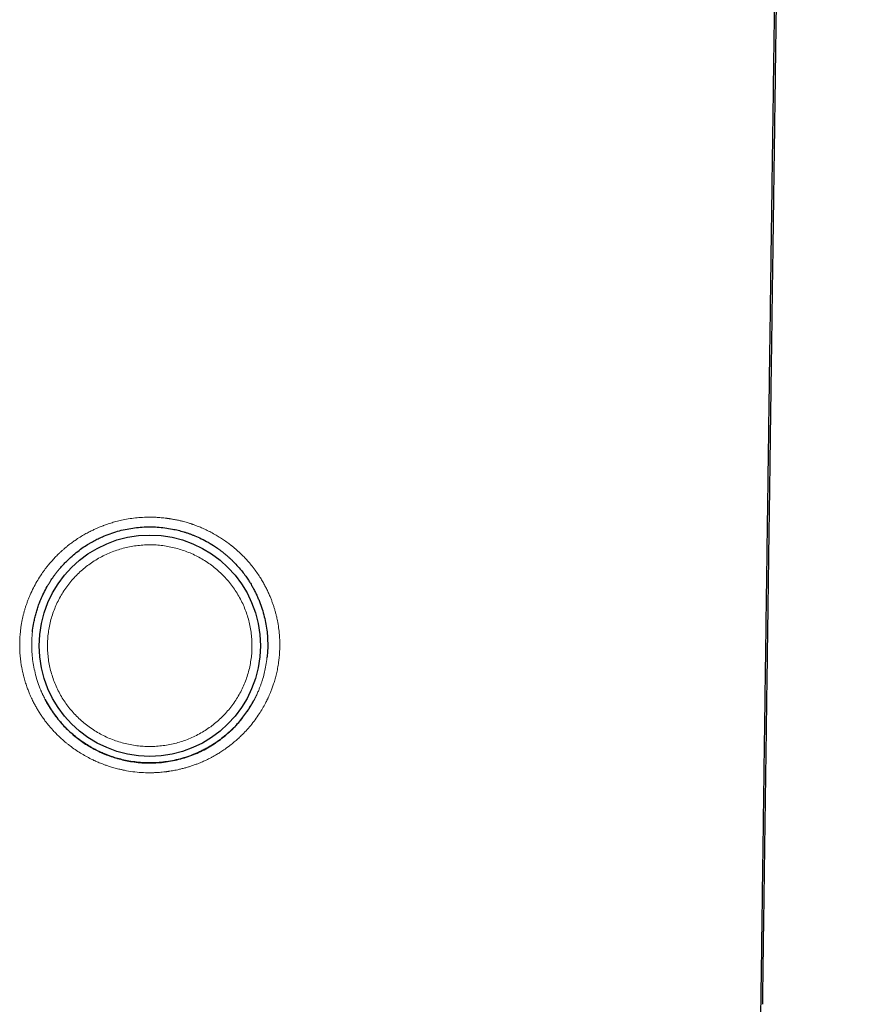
# Model space of a CAD drawing. Header units: millimetres. Extents: x 8 to 578, y 12 to 587.
# Tile 102 of 156: x 311 to 328, y 386 to 406. Entities that reach past the tile are written whole.
import ezdxf

# ---------------------------------------------------------------- set-up
doc = ezdxf.new("R2010")
doc.units = ezdxf.units.MM

msp = doc.modelspace()

# ---------------------------------------------------------------- linework, layer by layer
at = {"color": 7, "linetype": 'Continuous', "lineweight": 30}
msp.add_circle((314, 393.138), 2.25, dxfattribs=at)
for points, knots in [([(326.467, 385.849), (326.47, 386.032), (326.475, 386.416), (326.483, 386.997), (326.491, 387.589), (326.499, 388.172), (326.507, 388.747), (326.515, 389.312), (326.523, 389.869), (326.53, 390.417), (326.538, 390.956), (326.545, 391.486), (326.552, 392.007), (326.559, 392.51), (326.566, 392.994), (326.572, 393.462), (326.579, 393.921), (326.585, 394.372), (326.591, 394.824), (326.597, 395.277), (326.604, 395.729), (326.61, 396.173), (326.616, 396.608), (326.622, 397.034), (326.627, 397.443), (326.633, 397.836), (326.638, 398.213), (326.643, 398.583), (326.648, 398.944), (326.653, 399.297), (326.658, 399.642), (326.662, 399.979), (326.667, 400.309), (326.671, 400.63), (326.676, 400.941), (326.68, 401.243), (326.684, 401.535), (326.688, 401.82), (326.692, 402.105), (326.696, 402.39), (326.7, 402.675), (326.703, 402.95), (326.707, 403.217), (326.711, 403.474), (326.714, 403.717), (326.717, 403.946), (326.72, 404.163), (326.723, 404.371), (326.726, 404.571), (326.728, 404.766), (326.731, 404.957), (326.734, 405.141), (326.736, 405.317), (326.738, 405.483), (326.741, 405.639), (326.743, 405.784), (326.744, 405.917), (326.746, 406.038), (326.748, 406.152), (326.749, 406.257), (326.75, 406.355), (326.752, 406.446), (326.753, 406.53), (326.754, 406.605), (326.755, 406.674), (326.756, 406.738), (326.757, 406.81), (326.758, 406.888), (326.759, 406.971), (326.76, 407.036), (326.761, 407.087), (326.761, 407.13), (326.762, 407.179), (326.763, 407.237), (326.764, 407.302), (326.765, 407.376), (326.766, 407.462), (326.767, 407.564), (326.769, 407.681), (326.771, 407.809), (326.773, 407.948), (326.775, 408.097), (326.777, 408.257), (326.779, 408.425), (326.782, 408.605), (326.784, 408.796), (326.787, 408.999), (326.79, 409.209), (326.793, 409.42), (326.796, 409.632), (326.799, 409.843), (326.802, 410.053), (326.808, 410.482), (326.817, 411.128), (326.829, 411.986), (326.84, 412.805), (326.851, 413.585), (326.861, 414.327), (326.872, 415.061), (326.882, 415.788), (326.892, 416.511), (326.902, 417.257), (326.913, 418.026), (326.924, 418.819), (326.933, 419.448), (326.94, 419.915), (326.944, 420.222), (326.949, 420.527), (326.953, 420.828), (326.957, 421.122), (326.961, 421.407), (326.965, 421.681), (326.969, 421.946), (326.972, 422.202), (326.976, 422.447), (326.979, 422.683), (326.982, 422.875), (326.984, 423.026), (326.986, 423.137), (326.987, 423.24), (326.989, 423.334), (326.99, 423.413), (326.991, 423.48), (326.991, 423.534), (326.992, 423.587), (326.993, 423.645), (326.994, 423.711), (326.995, 423.785), (326.996, 423.867), (326.997, 423.959), (326.999, 424.059), (327, 424.167), (327.002, 424.301), (327.005, 424.461), (327.007, 424.648), (327.01, 424.863), (327.014, 425.108), (327.018, 425.384), (327.022, 425.669), (327.026, 425.944), (327.03, 426.204), (327.033, 426.445), (327.037, 426.681), (327.04, 426.91), (327.043, 427.156), (327.047, 427.416), (327.051, 427.688), (327.054, 427.903), (327.057, 428.062), (327.058, 428.169), (327.06, 428.272), (327.061, 428.369), (327.062, 428.458), (327.063, 428.538), (327.064, 428.611), (327.065, 428.675), (327.066, 428.729), (327.067, 428.773), (327.067, 428.811), (327.068, 428.852), (327.069, 428.899), (327.069, 428.954), (327.07, 429.015), (327.071, 429.083), (327.072, 429.158), (327.074, 429.241), (327.075, 429.331), (327.076, 429.429), (327.078, 429.532), (327.079, 429.636), (327.081, 429.773), (327.084, 429.939), (327.087, 430.145), (327.09, 430.357), (327.093, 430.573), (327.096, 430.781), (327.099, 430.982), (327.102, 431.181), (327.105, 431.385), (327.108, 431.594), (327.111, 431.762), (327.112, 431.887), (327.114, 431.968), (327.115, 432.049), (327.116, 432.128), (327.117, 432.202), (327.118, 432.267), (327.119, 432.322), (327.119, 432.368), (327.12, 432.405), (327.12, 432.435), (327.121, 432.458), (327.121, 432.481), (327.122, 432.509), (327.122, 432.545), (327.123, 432.589), (327.123, 432.639), (327.124, 432.705), (327.126, 432.786), (327.127, 432.883), (327.129, 432.989), (327.13, 433.105), (327.132, 433.23), (327.134, 433.362), (327.136, 433.501), (327.142, 433.873), (327.151, 434.473), (327.159, 435.056), (327.164, 435.391), (327.166, 435.48), (327.167, 435.558), (327.168, 435.627), (327.169, 435.686), (327.17, 435.736), (327.17, 435.773), (327.17, 435.8), (327.171, 435.82), (327.171, 435.843), (327.172, 435.873), (327.172, 435.914), (327.173, 435.964), (327.174, 436.032), (327.175, 436.114), (327.177, 436.206), (327.178, 436.299), (327.179, 436.391), (327.181, 436.481), (327.182, 436.569), (327.183, 436.656), (327.185, 436.758), (327.187, 436.874), (327.189, 437.007), (327.191, 437.144), (327.193, 437.288), (327.195, 437.44), (327.198, 437.599), (327.2, 437.766), (327.202, 437.911), (327.204, 438.033), (327.206, 438.129), (327.207, 438.224), (327.208, 438.314), (327.21, 438.396), (327.211, 438.47), (327.212, 438.537), (327.213, 438.595), (327.213, 438.643), (327.214, 438.68), (327.214, 438.705), (327.215, 438.723), (327.215, 438.741), (327.215, 438.765), (327.216, 438.798), (327.216, 438.839), (327.217, 438.885), (327.218, 438.933), (327.219, 438.982), (327.22, 439.048), (327.221, 439.131), (327.222, 439.234), (327.224, 439.342), (327.226, 439.456), (327.228, 439.577), (327.23, 439.711), (327.232, 439.857), (327.235, 440.018), (327.237, 440.189), (327.24, 440.364), (327.243, 440.541), (327.245, 440.681), (327.246, 440.788), (327.247, 440.857), (327.248, 440.921), (327.249, 440.984), (327.25, 441.044), (327.251, 441.101), (327.252, 441.148), (327.253, 441.185), (327.253, 441.216), (327.253, 441.244), (327.254, 441.28), (327.255, 441.33), (327.256, 441.394), (327.257, 441.467), (327.258, 441.548), (327.26, 441.637), (327.261, 441.735), (327.263, 441.842), (327.264, 441.956), (327.266, 442.076), (327.269, 442.236), (327.272, 442.437), (327.276, 442.683), (327.279, 442.88), (327.281, 443.025), (327.283, 443.116), (327.284, 443.206), (327.285, 443.294), (327.287, 443.375), (327.288, 443.447), (327.289, 443.511), (327.29, 443.566), (327.29, 443.613), (327.291, 443.654), (327.292, 443.69), (327.292, 443.722), (327.293, 443.755), (327.293, 443.797), (327.294, 443.853), (327.295, 443.924), (327.297, 444.005), (327.298, 444.088), (327.299, 444.173), (327.301, 444.257), (327.302, 444.347), (327.304, 444.483), (327.307, 444.664), (327.311, 444.892), (327.314, 445.127), (327.317, 445.316), (327.319, 445.455), (327.321, 445.543), (327.322, 445.631), (327.324, 445.715), (327.325, 445.792), (327.326, 445.861), (327.327, 445.921), (327.328, 445.974), (327.329, 446.022), (327.329, 446.066), (327.33, 446.108), (327.331, 446.147), (327.331, 446.188), (327.332, 446.24), (327.333, 446.306), (327.334, 446.386), (327.336, 446.474), (327.337, 446.567), (327.339, 446.667), (327.341, 446.773), (327.342, 446.884), (327.344, 446.998), (327.347, 447.155), (327.35, 447.357), (327.354, 447.606), (327.357, 447.805), (327.359, 447.951), (327.361, 448.04), (327.362, 448.125), (327.364, 448.203), (327.365, 448.272), (327.366, 448.334), (327.367, 448.387), (327.367, 448.432), (327.368, 448.47), (327.368, 448.504), (327.369, 448.535), (327.369, 448.566), (327.37, 448.598), (327.371, 448.635), (327.371, 448.684), (327.372, 448.749), (327.374, 448.83), (327.375, 448.921), (327.377, 449.023), (327.379, 449.134), (327.381, 449.253), (327.383, 449.376), (327.385, 449.502), (327.387, 449.63), (327.389, 449.761), (327.392, 449.939), (327.395, 450.165), (327.399, 450.377), (327.401, 450.526), (327.403, 450.609), (327.404, 450.685), (327.405, 450.754), (327.406, 450.821), (327.407, 450.885), (327.408, 450.944), (327.409, 450.993), (327.41, 451.031), (327.41, 451.062), (327.411, 451.09), (327.411, 451.122), (327.412, 451.164), (327.413, 451.216), (327.414, 451.28), (327.415, 451.353), (327.416, 451.434), (327.418, 451.516), (327.419, 451.598), (327.42, 451.678), (327.422, 451.76), (327.423, 451.842), (327.426, 452.015), (327.43, 452.278), (327.435, 452.56), (327.438, 452.768), (327.44, 452.904), (327.443, 453.035), (327.445, 453.159), (327.446, 453.257), (327.447, 453.328), (327.448, 453.377), (327.449, 453.423), (327.45, 453.467), (327.45, 453.504), (327.451, 453.535), (327.451, 453.557), (327.452, 453.573), (327.452, 453.591), (327.452, 453.616), (327.453, 453.652), (327.454, 453.697), (327.454, 453.751), (327.456, 453.814), (327.457, 453.885), (327.458, 453.963), (327.459, 454.049), (327.461, 454.14), (327.462, 454.235), (327.465, 454.368), (327.467, 454.535), (327.471, 454.733), (327.474, 454.924), (327.477, 455.109), (327.48, 455.287), (327.483, 455.458), (327.486, 455.621), (327.488, 455.776), (327.491, 455.922), (327.493, 456.057), (327.495, 456.164), (327.496, 456.243), (327.497, 456.298), (327.498, 456.351), (327.499, 456.401), (327.499, 456.449), (327.5, 456.492), (327.501, 456.529), (327.501, 456.556), (327.502, 456.578), (327.502, 456.599), (327.502, 456.627), (327.503, 456.663), (327.504, 456.706), (327.505, 456.76), (327.506, 456.826), (327.507, 456.905), (327.508, 456.99), (327.511, 457.126), (327.514, 457.306), (327.517, 457.528), (327.521, 457.741), (327.524, 457.944), (327.528, 458.138), (327.531, 458.318), (327.533, 458.484), (327.536, 458.636), (327.538, 458.781), (327.541, 458.918), (327.543, 459.046), (327.545, 459.166), (327.547, 459.279), (327.549, 459.386), (327.551, 459.502), (327.553, 459.624), (327.555, 459.752), (327.557, 459.87), (327.559, 459.978), (327.56, 460.068), (327.561, 460.142), (327.562, 460.2), (327.563, 460.253), (327.564, 460.297), (327.565, 460.335), (327.565, 460.371), (327.566, 460.413), (327.567, 460.462), (327.568, 460.519), (327.569, 460.584), (327.57, 460.655), (327.571, 460.729), (327.572, 460.804), (327.574, 460.878), (327.577, 461.047), (327.581, 461.311), (327.587, 461.67), (327.593, 462.032), (327.599, 462.399), (327.606, 462.774), (327.612, 463.158), (327.619, 463.552), (327.625, 463.954), (327.632, 464.366), (327.639, 464.788), (327.647, 465.218), (327.654, 465.649), (327.661, 466.08), (327.668, 466.511), (327.675, 466.949), (327.683, 467.396), (327.69, 467.836), (327.697, 468.27), (327.704, 468.697), (327.712, 469.129), (327.719, 469.569), (327.726, 470.014), (327.734, 470.463), (327.743, 471.037), (327.754, 471.729), (327.767, 472.537), (327.78, 473.306), (327.792, 474.038), (327.803, 474.733), (327.814, 475.42), (327.825, 476.098), (327.835, 476.768), (327.846, 477.45), (327.857, 478.143), (327.868, 478.846), (327.878, 479.539), (327.889, 480.223), (327.899, 480.897), (327.909, 481.562), (327.918, 482.167), (327.927, 482.716), (327.934, 483.208), (327.941, 483.695), (327.948, 484.145), (327.954, 484.563), (327.959, 484.953), (327.965, 485.35), (327.971, 485.757), (327.977, 486.174), (327.983, 486.6), (327.989, 487.035), (327.995, 487.476), (328.001, 487.922), (328.008, 488.372), (328.014, 488.826), (328.02, 489.286), (328.027, 489.773), (328.034, 490.285), (328.039, 490.673), (328.042, 490.917), (328.044, 491.013), (328.045, 491.109), (328.046, 491.202), (328.047, 491.291), (328.048, 491.373), (328.049, 491.446), (328.05, 491.512), (328.051, 491.563), (328.051, 491.599), (328.052, 491.62), (328.052, 491.634), (328.052, 491.645), (328.052, 491.661), (328.053, 491.687), (328.053, 491.722), (328.054, 491.764), (328.054, 491.813), (328.055, 491.868), (328.056, 491.932), (328.057, 492.003), (328.058, 492.082), (328.059, 492.169), (328.06, 492.263), (328.061, 492.365), (328.063, 492.474), (328.065, 492.636), (328.068, 492.846), (328.071, 493.099), (328.074, 493.344), (328.077, 493.58), (328.08, 493.809), (328.083, 494.029), (328.086, 494.241), (328.088, 494.447), (328.091, 494.65), (328.094, 494.849), (328.096, 495.045), (328.098, 495.24), (328.101, 495.432), (328.103, 495.58), (328.104, 495.683), (328.105, 495.743), (328.106, 495.802), (328.106, 495.859), (328.107, 495.911), (328.107, 495.956), (328.108, 495.995), (328.108, 496.026), (328.109, 496.052), (328.109, 496.072), (328.109, 496.09), (328.109, 496.111), (328.11, 496.138), (328.11, 496.173), (328.111, 496.213), (328.111, 496.273), (328.112, 496.353), (328.114, 496.458), (328.115, 496.578), (328.117, 496.711), (328.119, 496.853), (328.121, 497.003), (328.123, 497.157), (328.125, 497.314), (328.128, 497.554), (328.132, 497.879), (328.135, 498.183), (328.138, 498.383), (328.139, 498.478), (328.14, 498.569), (328.141, 498.655), (328.142, 498.733), (328.143, 498.802), (328.144, 498.863), (328.145, 498.915), (328.145, 498.959), (328.146, 498.995), (328.146, 499.021), (328.146, 499.041), (328.147, 499.059), (328.147, 499.081), (328.147, 499.111), (328.148, 499.149), (328.148, 499.195), (328.149, 499.243), (328.15, 499.294), (328.15, 499.348), (328.151, 499.416), (328.152, 499.498), (328.154, 499.597), (328.155, 499.701), (328.156, 499.811), (328.158, 499.964), (328.161, 500.161), (328.164, 500.403), (328.167, 500.655), (328.17, 500.854), (328.172, 500.997), (328.173, 501.082), (328.174, 501.167), (328.175, 501.25), (328.176, 501.332), (328.177, 501.412), (328.178, 501.488), (328.179, 501.557), (328.18, 501.618), (328.181, 501.672), (328.182, 501.718), (328.182, 501.757), (328.183, 501.792), (328.183, 501.823), (328.183, 501.854), (328.184, 501.889), (328.184, 501.932), (328.185, 501.985), (328.186, 502.047), (328.187, 502.122), (328.188, 502.208), (328.189, 502.3), (328.191, 502.391), (328.192, 502.518), (328.195, 502.678), (328.197, 502.869), (328.2, 503.052), (328.202, 503.225), (328.204, 503.389), (328.207, 503.544), (328.209, 503.691), (328.21, 503.828), (328.212, 503.957), (328.214, 504.077), (328.216, 504.189), (328.217, 504.293), (328.218, 504.389), (328.22, 504.477), (328.221, 504.558), (328.222, 504.631), (328.222, 504.685), (328.223, 504.721), (328.223, 504.743), (328.224, 504.763), (328.224, 504.782), (328.224, 504.801), (328.224, 504.826), (328.225, 504.858), (328.226, 504.899), (328.226, 504.948), (328.227, 505.005), (328.228, 505.071), (328.229, 505.142), (328.23, 505.217), (328.231, 505.292), (328.233, 505.397), (328.235, 505.531), (328.237, 505.69), (328.239, 505.841), (328.241, 505.984), (328.243, 506.118), (328.244, 506.218), (328.245, 506.287), (328.246, 506.325), (328.246, 506.358), (328.247, 506.385), (328.247, 506.404), (328.247, 506.419), (328.248, 506.436), (328.248, 506.458), (328.248, 506.487), (328.249, 506.525), (328.25, 506.569), (328.25, 506.621), (328.251, 506.679), (328.252, 506.767), (328.254, 506.88), (328.256, 507.009), (328.258, 507.127), (328.259, 507.234), (328.261, 507.335), (328.262, 507.434), (328.264, 507.532), (328.265, 507.628), (328.266, 507.716), (328.268, 507.799), (328.269, 507.878), (328.27, 507.96), (328.271, 508.046), (328.272, 508.133), (328.273, 508.199), (328.274, 508.245), (328.275, 508.271), (328.275, 508.293), (328.275, 508.313), (328.275, 508.331), (328.276, 508.355), (328.276, 508.389), (328.277, 508.433), (328.278, 508.486), (328.279, 508.547), (328.28, 508.616), (328.281, 508.69), (328.282, 508.765), (328.284, 508.902), (328.287, 509.089), (328.289, 509.251), (328.29, 509.325)], [0, 0, 0, 0, 0.004297, 0.008987, 0.013608, 0.01816, 0.022643, 0.027058, 0.031403, 0.03568, 0.039888, 0.044028, 0.048098, 0.052099, 0.055809, 0.059458, 0.063045, 0.066571, 0.070035, 0.073642, 0.07718, 0.080649, 0.084048, 0.087379, 0.090639, 0.09365, 0.096599, 0.099486, 0.102311, 0.105074, 0.107775, 0.110414, 0.11299, 0.115504, 0.117956, 0.120304, 0.122591, 0.124817, 0.126984, 0.129288, 0.131519, 0.133678, 0.135764, 0.137776, 0.139716, 0.141479, 0.143176, 0.144808, 0.146375, 0.147876, 0.149398, 0.150846, 0.15222, 0.153521, 0.154749, 0.155902, 0.156922, 0.157877, 0.158766, 0.159589, 0.160347, 0.161079, 0.161736, 0.16232, 0.162845, 0.163347, 0.163827, 0.164535, 0.165188, 0.165785, 0.166064, 0.166393, 0.166783, 0.167235, 0.167748, 0.168322, 0.168958, 0.169791, 0.17071, 0.171715, 0.172807, 0.173985, 0.175226, 0.176551, 0.17796, 0.179452, 0.181061, 0.182728, 0.184392, 0.186052, 0.187708, 0.189359, 0.191007, 0.197825, 0.204571, 0.211243, 0.217138, 0.222973, 0.22875, 0.234474, 0.240163, 0.245818, 0.252111, 0.258362, 0.264569, 0.266996, 0.269417, 0.271831, 0.274225, 0.276549, 0.278797, 0.280968, 0.283062, 0.285079, 0.28702, 0.288883, 0.290669, 0.29158, 0.292465, 0.293284, 0.294028, 0.294697, 0.29517, 0.295597, 0.295988, 0.296437, 0.296964, 0.297544, 0.298196, 0.29892, 0.299717, 0.300581, 0.301471, 0.302905, 0.304382, 0.305903, 0.308008, 0.310192, 0.312454, 0.314794, 0.316722, 0.318639, 0.320507, 0.322326, 0.324097, 0.326342, 0.328503, 0.33058, 0.331442, 0.33229, 0.333118, 0.333892, 0.334603, 0.335238, 0.335811, 0.336322, 0.336771, 0.337085, 0.337366, 0.337685, 0.338061, 0.338496, 0.338979, 0.339518, 0.340114, 0.340765, 0.341485, 0.342264, 0.343096, 0.343931, 0.344754, 0.34634, 0.347883, 0.349664, 0.351386, 0.353047, 0.354606, 0.356179, 0.357796, 0.359457, 0.361162, 0.361799, 0.362441, 0.363089, 0.363738, 0.364332, 0.364853, 0.36528, 0.365643, 0.365941, 0.366176, 0.366348, 0.3665, 0.366718, 0.367006, 0.367363, 0.367775, 0.368209, 0.368931, 0.369703, 0.370526, 0.371463, 0.372457, 0.37351, 0.37462, 0.375781, 0.382386, 0.388923, 0.389706, 0.39041, 0.391037, 0.391585, 0.392055, 0.392447, 0.392761, 0.39295, 0.393092, 0.393253, 0.393488, 0.393813, 0.394218, 0.394705, 0.395424, 0.396176, 0.396916, 0.397645, 0.398362, 0.399068, 0.399762, 0.400445, 0.401495, 0.402533, 0.403626, 0.404777, 0.405988, 0.407259, 0.408589, 0.409978, 0.41073, 0.411498, 0.412276, 0.413001, 0.413655, 0.414239, 0.414785, 0.415249, 0.415633, 0.415936, 0.416117, 0.416248, 0.41637, 0.416543, 0.416819, 0.417163, 0.41753, 0.417912, 0.418307, 0.418718, 0.419487, 0.420303, 0.421166, 0.422075, 0.423038, 0.424076, 0.42527, 0.426553, 0.427923, 0.429381, 0.430737, 0.432162, 0.43274, 0.4333, 0.433813, 0.434279, 0.434813, 0.435267, 0.43564, 0.435934, 0.436157, 0.436375, 0.4366, 0.437043, 0.437557, 0.438144, 0.438788, 0.439501, 0.440285, 0.441138, 0.442062, 0.443027, 0.444017, 0.445897, 0.447862, 0.44991, 0.450626, 0.451352, 0.452088, 0.452805, 0.453454, 0.454032, 0.454541, 0.45498, 0.455366, 0.45568, 0.455961, 0.456216, 0.456464, 0.456745, 0.457233, 0.457802, 0.45845, 0.459178, 0.459807, 0.460485, 0.461212, 0.461971, 0.463738, 0.465565, 0.467452, 0.469399, 0.470099, 0.470806, 0.47152, 0.472209, 0.472833, 0.473381, 0.473865, 0.474286, 0.474644, 0.475021, 0.475352, 0.475648, 0.475968, 0.476338, 0.476899, 0.477546, 0.478278, 0.479006, 0.479801, 0.480665, 0.481564, 0.482481, 0.483417, 0.485345, 0.487348, 0.489425, 0.490141, 0.490865, 0.49156, 0.492188, 0.492748, 0.49324, 0.493666, 0.494027, 0.494325, 0.494594, 0.49484, 0.495074, 0.495336, 0.495629, 0.495955, 0.49653, 0.497184, 0.497916, 0.498726, 0.499634, 0.500604, 0.501596, 0.502608, 0.503641, 0.504693, 0.505766, 0.507927, 0.510166, 0.510878, 0.511544, 0.512157, 0.512716, 0.513222, 0.513779, 0.514252, 0.514644, 0.514966, 0.515171, 0.515389, 0.515648, 0.515947, 0.516396, 0.516913, 0.517498, 0.518152, 0.518873, 0.519488, 0.520143, 0.520805, 0.521463, 0.522119, 0.525006, 0.52783, 0.528942, 0.530044, 0.531108, 0.532115, 0.533064, 0.533464, 0.533852, 0.534229, 0.534593, 0.534904, 0.535146, 0.535325, 0.535441, 0.535549, 0.535761, 0.536049, 0.536411, 0.536848, 0.53736, 0.537947, 0.538568, 0.539257, 0.540011, 0.540792, 0.541559, 0.543229, 0.544836, 0.546381, 0.547864, 0.549314, 0.550699, 0.55202, 0.553277, 0.554458, 0.555556, 0.556571, 0.557038, 0.557485, 0.557912, 0.55832, 0.558707, 0.559066, 0.559367, 0.559607, 0.559728, 0.559897, 0.560126, 0.560415, 0.560763, 0.561171, 0.561729, 0.562369, 0.563082, 0.563796, 0.565675, 0.567477, 0.569202, 0.57085, 0.572422, 0.573916, 0.575222, 0.576464, 0.57764, 0.578751, 0.579798, 0.580763, 0.581673, 0.582543, 0.583374, 0.584493, 0.585533, 0.586492, 0.587372, 0.588171, 0.588684, 0.589157, 0.58959, 0.589975, 0.590241, 0.590518, 0.590855, 0.591253, 0.591721, 0.592251, 0.592842, 0.593449, 0.594056, 0.594665, 0.595275, 0.598176, 0.6011, 0.604048, 0.60703, 0.610086, 0.61322, 0.616432, 0.619721, 0.623087, 0.62653, 0.630049, 0.633645, 0.637104, 0.640632, 0.644226, 0.647886, 0.651614, 0.65506, 0.65856, 0.662114, 0.665723, 0.669385, 0.673097, 0.676804, 0.683538, 0.690193, 0.696768, 0.702571, 0.70831, 0.713985, 0.719596, 0.725143, 0.730627, 0.736536, 0.742369, 0.748127, 0.753809, 0.759415, 0.764946, 0.770402, 0.774551, 0.778657, 0.782718, 0.786738, 0.789933, 0.793193, 0.796515, 0.799901, 0.803412, 0.806988, 0.810627, 0.814329, 0.818093, 0.82185, 0.825665, 0.829539, 0.83347, 0.83794, 0.842481, 0.843287, 0.844095, 0.844906, 0.845714, 0.84647, 0.847152, 0.847772, 0.848332, 0.848832, 0.849064, 0.849239, 0.849356, 0.849432, 0.849522, 0.849759, 0.850074, 0.850421, 0.850829, 0.8513, 0.851832, 0.852438, 0.853109, 0.853843, 0.854642, 0.855504, 0.85643, 0.857408, 0.859623, 0.861767, 0.863842, 0.865847, 0.867782, 0.869649, 0.871448, 0.873178, 0.874918, 0.876598, 0.878262, 0.879912, 0.88155, 0.883175, 0.883682, 0.884187, 0.884691, 0.885188, 0.885635, 0.886025, 0.886343, 0.88661, 0.886827, 0.886995, 0.887123, 0.887294, 0.887527, 0.887822, 0.888178, 0.88856, 0.889354, 0.890206, 0.891264, 0.8924, 0.893611, 0.894898, 0.896222, 0.89756, 0.898912, 0.902346, 0.905867, 0.906669, 0.907476, 0.908274, 0.909007, 0.90967, 0.910261, 0.910781, 0.911221, 0.911594, 0.911898, 0.912135, 0.912273, 0.912405, 0.91259, 0.912829, 0.913181, 0.913571, 0.913984, 0.914421, 0.914881, 0.915364, 0.916147, 0.916985, 0.917877, 0.918823, 0.919802, 0.921786, 0.92385, 0.925993, 0.928216, 0.928931, 0.929654, 0.930384, 0.931102, 0.931772, 0.932485, 0.933135, 0.933721, 0.934244, 0.934702, 0.935091, 0.935418, 0.93571, 0.935987, 0.936205, 0.9365, 0.936873, 0.937322, 0.937848, 0.938451, 0.939243, 0.940032, 0.940807, 0.941567, 0.943275, 0.944905, 0.946457, 0.947932, 0.949331, 0.950653, 0.951899, 0.95307, 0.954166, 0.955192, 0.956148, 0.957034, 0.95785, 0.958598, 0.959293, 0.959916, 0.960466, 0.960663, 0.960847, 0.961019, 0.961177, 0.961327, 0.96152, 0.961798, 0.962147, 0.962567, 0.963058, 0.963619, 0.964239, 0.964891, 0.96553, 0.966155, 0.967591, 0.968952, 0.970239, 0.971452, 0.972597, 0.973676, 0.974018, 0.974351, 0.974646, 0.974883, 0.975028, 0.975139, 0.975268, 0.975451, 0.975708, 0.976027, 0.976408, 0.976851, 0.977355, 0.97789, 0.979102, 0.980246, 0.981211, 0.982123, 0.982982, 0.983788, 0.984679, 0.985496, 0.98624, 0.986945, 0.987621, 0.988268, 0.989061, 0.989807, 0.990505, 0.990761, 0.990985, 0.991178, 0.991337, 0.991477, 0.991654, 0.991957, 0.992334, 0.992787, 0.993314, 0.993917, 0.994561, 0.995202, 0.995839, 0.998089, 1, 1, 1, 1]), ([(328.007, 495.019), (328.001, 494.665), (327.99, 493.955), (327.974, 492.885), (327.957, 491.807), (327.94, 490.719), (327.923, 489.622), (327.906, 488.516), (327.889, 487.402), (327.871, 486.262), (327.853, 485.096), (327.835, 483.903), (327.816, 482.702), (327.798, 481.493), (327.779, 480.276), (327.759, 478.97), (327.738, 477.573), (327.715, 476.085), (327.692, 474.587), (327.67, 473.08), (327.647, 471.574), (327.624, 470.069), (327.601, 468.566), (327.579, 467.056), (327.556, 465.53), (327.533, 463.988), (327.51, 462.432), (327.486, 460.87), (327.463, 459.304), (327.44, 457.743), (327.417, 456.187), (327.394, 454.638), (327.372, 453.086), (327.349, 451.521), (327.326, 449.944), (327.302, 448.355), (327.279, 446.766), (327.256, 445.176), (327.233, 443.586), (327.21, 441.998), (327.188, 440.46), (327.167, 438.972), (327.146, 437.536), (327.125, 436.102), (327.105, 434.671), (327.084, 433.244), (327.064, 431.82), (327.043, 430.353), (327.022, 428.843), (327, 427.29), (326.978, 425.743), (326.956, 424.2), (326.934, 422.661), (326.913, 421.127), (326.891, 419.597), (326.87, 418.071), (326.848, 416.548), (326.827, 415.039), (326.806, 413.541), (326.786, 412.056), (326.765, 410.574), (326.744, 409.085), (326.724, 407.591), (326.703, 406.089), (326.682, 404.591), (326.662, 403.094), (326.641, 401.608), (326.621, 400.133), (326.601, 398.668), (326.581, 397.204), (326.561, 395.732), (326.541, 394.251), (326.52, 392.761), (326.5, 391.271), (326.48, 389.782), (326.46, 388.294), (326.44, 386.805), (326.426, 385.813), (326.419, 385.316)], [0, 0, 0, 0, 0.01018, 0.020437, 0.030767, 0.041169, 0.05164, 0.062178, 0.072781, 0.083447, 0.094686, 0.10599, 0.117355, 0.128779, 0.14026, 0.151795, 0.165704, 0.179682, 0.193725, 0.207829, 0.221989, 0.235946, 0.24995, 0.263995, 0.278079, 0.292453, 0.306857, 0.321286, 0.335738, 0.350206, 0.364428, 0.378657, 0.392891, 0.407124, 0.421642, 0.436152, 0.450647, 0.465125, 0.47958, 0.494008, 0.508406, 0.521435, 0.534433, 0.547394, 0.560317, 0.573196, 0.586029, 0.598813, 0.612818, 0.626765, 0.640655, 0.654489, 0.668271, 0.682001, 0.695682, 0.709316, 0.722906, 0.736453, 0.749718, 0.762947, 0.77614, 0.789301, 0.802669, 0.816007, 0.829316, 0.8426, 0.85586, 0.868862, 0.881845, 0.894811, 0.907761, 0.920962, 0.934152, 0.947332, 0.960505, 0.973672, 0.986837, 1, 1, 1, 1]), ([(311.615, 393.414), (311.616, 393.428), (311.622, 393.494), (311.639, 393.59), (311.663, 393.704), (311.687, 393.797), (311.715, 393.89), (311.747, 393.984), (311.789, 394.089), (311.843, 394.209), (311.893, 394.305), (311.927, 394.363), (311.94, 394.385), (311.952, 394.405), (311.966, 394.428), (311.981, 394.452), (312.001, 394.483), (312.028, 394.522), (312.061, 394.569), (312.1, 394.62), (312.143, 394.674), (312.191, 394.732), (312.245, 394.791), (312.32, 394.869), (312.416, 394.959), (312.532, 395.054), (312.646, 395.137), (312.738, 395.197), (312.808, 395.238), (312.856, 395.264), (312.903, 395.289), (312.949, 395.312), (312.994, 395.333), (313.037, 395.353), (313.115, 395.386), (313.23, 395.429), (313.383, 395.475), (313.537, 395.511), (313.692, 395.536), (313.846, 395.551), (313.949, 395.553), (314, 395.554)], [0, 0, 0, 0, 0.012056, 0.056295, 0.083312, 0.110684, 0.138414, 0.166503, 0.194954, 0.23569, 0.278905, 0.287431, 0.293558, 0.300375, 0.307883, 0.31608, 0.324967, 0.339907, 0.356462, 0.374635, 0.394424, 0.41583, 0.438852, 0.46349, 0.50882, 0.55162, 0.591892, 0.629636, 0.645762, 0.661378, 0.676486, 0.691084, 0.705173, 0.718754, 0.731826, 0.777764, 0.823194, 0.868123, 0.912561, 0.956517, 1, 1, 1, 1]), ([(314, 395.554), (314.051, 395.553), (314.154, 395.551), (314.308, 395.536), (314.43, 395.516), (314.52, 395.497), (314.578, 395.484), (314.635, 395.469), (314.693, 395.452), (314.75, 395.434), (314.807, 395.414), (314.864, 395.393), (314.945, 395.361), (315.055, 395.312), (315.194, 395.238), (315.303, 395.171), (315.38, 395.118), (315.425, 395.086), (315.47, 395.052), (315.515, 395.015), (315.561, 394.977), (315.606, 394.937), (315.652, 394.895), (315.718, 394.831), (315.796, 394.748), (315.881, 394.647), (315.949, 394.556), (316.003, 394.477), (316.043, 394.415), (316.078, 394.356), (316.112, 394.295), (316.149, 394.223), (316.185, 394.149), (316.228, 394.049), (316.276, 393.922), (316.322, 393.767), (316.358, 393.612), (316.382, 393.458), (316.397, 393.306), (316.401, 393.156), (316.398, 393.019), (316.389, 392.932), (316.385, 392.894)], [0, 0, 0, 0, 0.037882, 0.076181, 0.114906, 0.129541, 0.144238, 0.158996, 0.173817, 0.1887, 0.203647, 0.218656, 0.23373, 0.268821, 0.307838, 0.350783, 0.36419, 0.377937, 0.392027, 0.406458, 0.42123, 0.436345, 0.451801, 0.467599, 0.504801, 0.537552, 0.565851, 0.589697, 0.60909, 0.621204, 0.640469, 0.661487, 0.68181, 0.70144, 0.74251, 0.782724, 0.822089, 0.860614, 0.898307, 0.935178, 0.971981, 1, 1, 1, 1]), ([(311.87, 392.049), (311.872, 392.045), (311.896, 391.995), (311.952, 391.901), (312.037, 391.771), (312.131, 391.646), (312.227, 391.534), (312.326, 391.432), (312.426, 391.341), (312.53, 391.255), (312.64, 391.175), (312.753, 391.102), (312.871, 391.035), (312.992, 390.975), (313.117, 390.921), (313.246, 390.875), (313.376, 390.835), (313.509, 390.804), (313.651, 390.778), (313.801, 390.761), (313.961, 390.753), (314.121, 390.756), (314.28, 390.769), (314.437, 390.792), (314.592, 390.826), (314.743, 390.87), (314.891, 390.924), (315.035, 390.987), (315.174, 391.059), (315.309, 391.141), (315.439, 391.232), (315.563, 391.331), (315.68, 391.438), (315.784, 391.546), (315.876, 391.656), (315.958, 391.764), (316.033, 391.877), (316.087, 391.967), (316.115, 392.02), (316.121, 392.033)], [0, 0, 0, 0, 0.00251, 0.032401, 0.062326, 0.092221, 0.122021, 0.147872, 0.173804, 0.199776, 0.225748, 0.251677, 0.277526, 0.303457, 0.329476, 0.355538, 0.381598, 0.407613, 0.433543, 0.463873, 0.494309, 0.524781, 0.555218, 0.585547, 0.615477, 0.645505, 0.675569, 0.705601, 0.735533, 0.76586, 0.796285, 0.826745, 0.857172, 0.887502, 0.91345, 0.939482, 0.965555, 0.991626, 1, 1, 1, 1]), ([(315.702, 391.462), (315.701, 391.461), (315.662, 391.42), (315.581, 391.347), (315.463, 391.249), (315.347, 391.166), (315.255, 391.108), (315.189, 391.069), (315.148, 391.046), (315.107, 391.025), (315.068, 391.005), (315.03, 390.986), (314.993, 390.969), (314.957, 390.953), (314.883, 390.922), (314.77, 390.879), (314.616, 390.833), (314.461, 390.797), (314.306, 390.772), (314.153, 390.757), (314, 390.752), (313.847, 390.757), (313.693, 390.772), (313.547, 390.796), (313.409, 390.827), (313.311, 390.854), (313.246, 390.875), (313.212, 390.887), (313.179, 390.899), (313.145, 390.911), (313.111, 390.925), (313.058, 390.946), (312.984, 390.979), (312.885, 391.028), (312.78, 391.086), (312.684, 391.146), (312.599, 391.205), (312.526, 391.26), (312.451, 391.32), (312.376, 391.387), (312.325, 391.433), (312.301, 391.459), (312.301, 391.459)], [0, 0, 0, 0, 0.001519, 0.045177, 0.085987, 0.123948, 0.159061, 0.172077, 0.184654, 0.196792, 0.20849, 0.219748, 0.230568, 0.240949, 0.25089, 0.294084, 0.336644, 0.378576, 0.419888, 0.460588, 0.500683, 0.540783, 0.581485, 0.622799, 0.657982, 0.693607, 0.703012, 0.712447, 0.721913, 0.731411, 0.740938, 0.750497, 0.77671, 0.805754, 0.837631, 0.872342, 0.895612, 0.920003, 0.945514, 0.972146, 0.999899, 1, 1, 1, 1])]:
    msp.add_open_spline(points, degree=3, knots=knots, dxfattribs=at)
at = {"color": 252, "linetype": 'Continuous', "lineweight": 0}
for points, knots in [([(314, 395.751), (313.951, 395.75), (313.854, 395.748), (313.708, 395.736), (313.565, 395.716), (313.451, 395.694), (313.368, 395.675), (313.314, 395.661), (313.259, 395.646), (313.206, 395.63), (313.152, 395.613), (313.106, 395.597), (313.072, 395.585), (313.045, 395.575), (313.012, 395.562), (312.967, 395.544), (312.91, 395.519), (312.843, 395.488), (312.765, 395.45), (312.678, 395.402), (312.582, 395.346), (312.494, 395.288), (312.414, 395.231), (312.363, 395.192), (312.328, 395.165), (312.31, 395.15), (312.291, 395.134), (312.275, 395.121), (312.262, 395.11), (312.241, 395.091), (312.207, 395.062), (312.153, 395.011), (312.089, 394.949), (312.017, 394.871), (311.957, 394.802), (311.909, 394.743), (311.874, 394.697), (311.838, 394.648), (311.806, 394.602), (311.76, 394.533), (311.701, 394.439), (311.631, 394.31), (311.578, 394.198), (311.541, 394.109), (311.516, 394.044), (311.492, 393.979), (311.471, 393.916), (311.456, 393.864), (311.444, 393.823), (311.436, 393.792), (311.429, 393.762), (311.421, 393.731), (311.414, 393.7), (311.408, 393.669), (311.401, 393.636), (311.392, 393.586), (311.381, 393.521), (311.372, 393.448), (311.365, 393.385), (311.361, 393.335), (311.359, 393.299), (311.358, 393.277), (311.357, 393.26), (311.357, 393.247), (311.356, 393.225), (311.355, 393.194), (311.355, 393.15), (311.355, 393.096), (311.357, 393.035), (311.361, 392.967), (311.368, 392.891), (311.378, 392.808), (311.39, 392.729), (311.403, 392.657), (311.416, 392.595), (311.43, 392.536), (311.445, 392.482), (311.464, 392.412), (311.49, 392.331), (311.523, 392.241), (311.553, 392.165), (311.581, 392.102), (311.606, 392.049), (311.633, 391.992), (311.667, 391.928), (311.708, 391.856), (311.751, 391.786), (311.796, 391.717), (311.844, 391.647), (311.895, 391.58), (311.944, 391.519), (311.991, 391.463), (312.04, 391.408), (312.086, 391.36), (312.126, 391.32), (312.157, 391.29), (312.19, 391.259), (312.226, 391.227), (312.263, 391.194), (312.303, 391.161), (312.342, 391.129), (312.402, 391.083), (312.483, 391.024), (312.59, 390.955), (312.699, 390.891), (312.785, 390.846), (312.841, 390.818), (312.864, 390.808), (312.88, 390.8), (312.896, 390.792), (312.921, 390.782), (312.955, 390.767), (312.999, 390.749), (313.052, 390.728), (313.114, 390.705), (313.187, 390.681), (313.273, 390.655), (313.349, 390.635), (313.405, 390.622), (313.436, 390.615), (313.462, 390.61), (313.534, 390.595), (313.656, 390.575), (313.828, 390.558), (313.946, 390.555), (314.012, 390.555), (314.025, 390.555), (314.04, 390.555), (314.057, 390.556), (314.076, 390.556), (314.098, 390.557), (314.128, 390.558), (314.171, 390.56), (314.226, 390.564), (314.273, 390.569), (314.308, 390.573), (314.33, 390.575), (314.35, 390.578), (314.371, 390.581), (314.391, 390.584), (314.438, 390.591), (314.498, 390.601), (314.574, 390.617), (314.643, 390.633), (314.715, 390.652), (314.784, 390.672), (314.854, 390.694), (314.923, 390.719), (314.991, 390.744), (315.047, 390.768), (315.094, 390.788), (315.13, 390.805), (315.163, 390.82), (315.199, 390.838), (315.243, 390.86), (315.296, 390.889), (315.359, 390.925), (315.431, 390.968), (315.489, 391.007), (315.531, 391.036), (315.554, 391.051), (315.574, 391.066), (315.593, 391.08), (315.613, 391.095), (315.656, 391.128), (315.717, 391.177), (315.793, 391.243), (315.874, 391.319), (315.962, 391.409), (316.056, 391.517), (316.145, 391.632), (316.225, 391.747), (316.295, 391.86), (316.342, 391.945), (316.371, 392.002), (316.383, 392.025), (316.392, 392.043), (316.4, 392.061), (316.414, 392.09), (316.433, 392.132), (316.458, 392.192), (316.486, 392.263), (316.514, 392.345), (316.544, 392.438), (316.566, 392.522), (316.583, 392.594), (316.596, 392.65), (316.607, 392.71), (316.617, 392.772), (316.625, 392.829), (316.63, 392.876), (316.636, 392.933), (316.642, 393.007), (316.646, 393.113), (316.646, 393.231), (316.638, 393.363), (316.622, 393.504), (316.601, 393.63), (316.579, 393.731), (316.561, 393.805), (316.542, 393.871), (316.522, 393.938), (316.499, 394.005), (316.474, 394.073), (316.445, 394.144), (316.412, 394.219), (316.374, 394.299), (316.333, 394.377), (316.288, 394.456), (316.237, 394.539), (316.176, 394.63), (316.105, 394.726), (316.03, 394.819), (315.956, 394.902), (315.884, 394.976), (315.818, 395.039), (315.758, 395.093), (315.715, 395.129), (315.686, 395.153), (315.671, 395.165), (315.655, 395.178), (315.635, 395.193), (315.591, 395.227), (315.524, 395.276), (315.438, 395.333), (315.346, 395.389), (315.249, 395.443), (315.148, 395.493), (315.055, 395.535), (314.984, 395.563), (314.935, 395.582), (314.904, 395.594), (314.879, 395.602), (314.858, 395.609), (314.839, 395.616), (314.814, 395.624), (314.78, 395.635), (314.736, 395.648), (314.681, 395.663), (314.617, 395.679), (314.543, 395.695), (314.48, 395.707), (314.436, 395.715), (314.413, 395.718), (314.394, 395.721), (314.374, 395.724), (314.355, 395.727), (314.335, 395.729), (314.285, 395.735), (314.208, 395.743), (314.103, 395.749), (314.034, 395.75), (314, 395.751)], [0, 0, 0, 0, 0.00888, 0.017706, 0.026481, 0.035209, 0.038626, 0.042036, 0.04544, 0.048838, 0.052229, 0.055613, 0.057719, 0.058787, 0.061026, 0.06401, 0.067739, 0.072252, 0.077519, 0.08354, 0.090312, 0.097834, 0.102841, 0.10813, 0.109563, 0.111014, 0.112485, 0.113976, 0.114874, 0.115529, 0.119176, 0.123052, 0.129035, 0.135493, 0.142428, 0.145862, 0.149403, 0.153049, 0.156802, 0.159697, 0.168187, 0.17712, 0.186493, 0.190635, 0.194856, 0.199156, 0.20316, 0.207065, 0.208984, 0.210905, 0.212826, 0.214749, 0.216673, 0.218599, 0.220525, 0.222816, 0.22786, 0.232322, 0.236204, 0.239506, 0.241285, 0.242835, 0.243518, 0.244308, 0.245316, 0.247404, 0.250059, 0.253283, 0.257072, 0.261154, 0.265738, 0.270824, 0.276414, 0.280187, 0.28416, 0.287891, 0.291241, 0.294436, 0.301001, 0.306785, 0.311785, 0.315999, 0.319333, 0.322434, 0.327477, 0.332507, 0.337522, 0.342524, 0.347511, 0.352982, 0.357986, 0.361803, 0.366284, 0.371432, 0.373941, 0.376583, 0.379355, 0.382256, 0.385288, 0.38845, 0.391742, 0.394521, 0.402257, 0.40997, 0.417662, 0.425333, 0.42774, 0.429027, 0.429884, 0.430991, 0.43235, 0.434759, 0.437693, 0.441151, 0.445133, 0.44964, 0.455202, 0.461399, 0.464007, 0.465667, 0.467183, 0.468698, 0.479129, 0.489555, 0.499983, 0.500697, 0.501475, 0.502381, 0.503412, 0.504571, 0.505856, 0.507268, 0.510186, 0.513528, 0.517296, 0.518797, 0.52002, 0.521254, 0.522497, 0.52375, 0.525013, 0.531104, 0.53473, 0.53927, 0.543936, 0.548304, 0.552374, 0.557254, 0.561622, 0.56548, 0.568373, 0.570893, 0.572758, 0.575063, 0.578094, 0.581778, 0.586162, 0.591247, 0.597032, 0.598998, 0.600515, 0.602022, 0.60352, 0.605009, 0.606488, 0.613336, 0.619275, 0.625051, 0.6335, 0.64223, 0.651244, 0.660045, 0.667755, 0.675453, 0.677871, 0.679294, 0.680325, 0.681496, 0.682809, 0.686112, 0.690067, 0.694673, 0.699927, 0.705828, 0.712373, 0.715743, 0.719261, 0.722927, 0.726741, 0.730703, 0.733419, 0.735355, 0.74098, 0.747047, 0.75448, 0.762484, 0.771064, 0.780225, 0.785723, 0.789852, 0.794028, 0.798268, 0.802572, 0.80694, 0.811371, 0.816621, 0.821956, 0.827377, 0.832882, 0.838472, 0.845143, 0.852937, 0.860228, 0.867016, 0.873302, 0.879087, 0.883755, 0.888037, 0.889304, 0.890532, 0.891722, 0.892874, 0.895172, 0.901798, 0.908086, 0.914035, 0.92147, 0.928292, 0.9345, 0.940092, 0.942193, 0.944191, 0.946087, 0.947001, 0.948128, 0.949736, 0.951824, 0.954677, 0.958112, 0.96213, 0.966733, 0.97192, 0.973707, 0.974889, 0.976077, 0.977269, 0.978466, 0.979668, 0.980875, 0.987603, 0.993739, 1, 1, 1, 1]), ([(313.759, 395.174), (313.804, 395.179), (313.894, 395.188), (314.03, 395.19), (314.164, 395.184), (314.298, 395.169), (314.431, 395.145), (314.563, 395.113), (314.693, 395.073), (314.82, 395.024), (314.942, 394.968), (315.06, 394.904), (315.174, 394.832), (315.284, 394.752), (315.389, 394.666), (315.488, 394.573), (315.579, 394.475), (315.664, 394.37), (315.742, 394.261), (315.813, 394.145), (315.877, 394.025), (315.932, 393.902), (315.978, 393.775), (316.016, 393.646), (316.046, 393.514), (316.066, 393.38), (316.078, 393.245), (316.081, 393.11), (316.075, 392.975), (316.059, 392.841), (316.035, 392.708), (316.001, 392.576), (315.96, 392.447), (315.91, 392.322), (315.852, 392.201), (315.786, 392.084), (315.711, 391.971), (315.629, 391.862), (315.541, 391.759), (315.446, 391.663), (315.346, 391.573), (315.24, 391.49), (315.129, 391.415), (315.011, 391.346), (314.89, 391.284), (314.766, 391.231), (314.638, 391.186), (314.509, 391.149), (314.376, 391.121), (314.242, 391.101), (314.106, 391.09), (313.971, 391.087), (313.836, 391.093), (313.701, 391.108), (313.568, 391.132), (313.436, 391.164), (313.306, 391.204), (313.18, 391.253), (313.057, 391.309), (312.939, 391.373), (312.825, 391.445), (312.715, 391.525), (312.61, 391.611), (312.512, 391.704), (312.42, 391.803), (312.335, 391.907), (312.257, 392.017), (312.186, 392.132), (312.123, 392.252), (312.068, 392.376), (312.021, 392.503), (311.983, 392.632), (311.954, 392.763), (311.933, 392.897), (311.922, 393.033), (311.919, 393.168), (311.925, 393.303), (311.941, 393.437), (311.965, 393.57), (311.999, 393.701), (312.041, 393.83), (312.091, 393.955), (312.149, 394.076), (312.215, 394.194), (312.29, 394.307), (312.371, 394.415), (312.46, 394.518), (312.554, 394.614), (312.654, 394.704), (312.76, 394.786), (312.872, 394.863), (312.989, 394.932), (313.111, 394.993), (313.235, 395.046), (313.362, 395.091), (313.491, 395.128), (313.624, 395.156), (313.713, 395.168), (313.759, 395.174)], [0, 0, 0, 0, 0.010503, 0.020913, 0.031272, 0.041625, 0.052015, 0.062485, 0.073013, 0.083439, 0.093804, 0.104152, 0.114528, 0.124975, 0.135515, 0.145947, 0.156315, 0.166663, 0.177038, 0.187484, 0.197998, 0.20841, 0.218769, 0.22912, 0.239512, 0.24999, 0.260443, 0.270815, 0.281156, 0.291513, 0.301935, 0.312469, 0.322904, 0.333267, 0.343604, 0.353961, 0.364385, 0.374922, 0.385405, 0.395801, 0.406154, 0.416508, 0.426908, 0.437398, 0.447923, 0.458354, 0.468735, 0.479108, 0.489517, 0.500006, 0.51049, 0.520897, 0.531267, 0.541646, 0.552077, 0.562602, 0.573078, 0.58347, 0.593821, 0.604175, 0.614577, 0.625068, 0.635604, 0.646031, 0.656393, 0.666734, 0.677101, 0.687539, 0.698097, 0.708536, 0.718901, 0.72924, 0.739601, 0.750032, 0.760531, 0.770934, 0.781286, 0.791636, 0.802033, 0.812524, 0.822964, 0.833332, 0.843675, 0.854039, 0.864471, 0.875017, 0.885454, 0.895823, 0.906169, 0.916537, 0.92697, 0.937512, 0.947981, 0.95837, 0.968723, 0.979083, 0.989495, 1, 1, 1, 1]), ([(312.301, 391.459), (312.262, 391.5), (312.185, 391.58), (312.085, 391.704), (312.001, 391.823), (311.933, 391.932), (311.879, 392.029), (311.846, 392.096), (311.826, 392.138), (311.816, 392.159), (311.807, 392.179), (311.799, 392.198), (311.791, 392.217), (311.764, 392.28), (311.723, 392.389), (311.677, 392.545), (311.642, 392.7), (311.617, 392.854), (311.603, 393.006), (311.599, 393.156), (311.602, 393.292), (311.611, 393.378), (311.615, 393.414)], [0, 0, 0, 0, 0.080694, 0.155281, 0.223581, 0.285595, 0.334969, 0.379475, 0.390328, 0.400847, 0.411033, 0.420884, 0.430402, 0.439586, 0.51706, 0.592846, 0.66696, 0.739419, 0.810241, 0.879445, 0.94882, 1, 1, 1, 1]), ([(316.385, 392.894), (316.384, 392.881), (316.378, 392.816), (316.359, 392.708), (316.329, 392.57), (316.302, 392.474), (316.282, 392.411), (316.272, 392.382), (316.262, 392.352), (316.252, 392.323), (316.24, 392.293), (316.229, 392.264), (316.211, 392.22), (316.184, 392.158), (316.145, 392.076), (316.098, 391.987), (316.041, 391.89), (315.974, 391.787), (315.895, 391.679), (315.804, 391.569), (315.737, 391.498), (315.702, 391.462)], [0, 0, 0, 0, 0.0240101, 0.1199907, 0.2022927, 0.2861374, 0.3051755, 0.3242922, 0.3434876, 0.3627618, 0.3821149, 0.4015471, 0.4210586, 0.4705164, 0.5266438, 0.589443, 0.6589152, 0.7350614, 0.8178821, 0.9073775, 1, 1, 1, 1])]:
    msp.add_open_spline(points, degree=3, knots=knots, dxfattribs=at)

doc.saveas('drawing.dxf')
